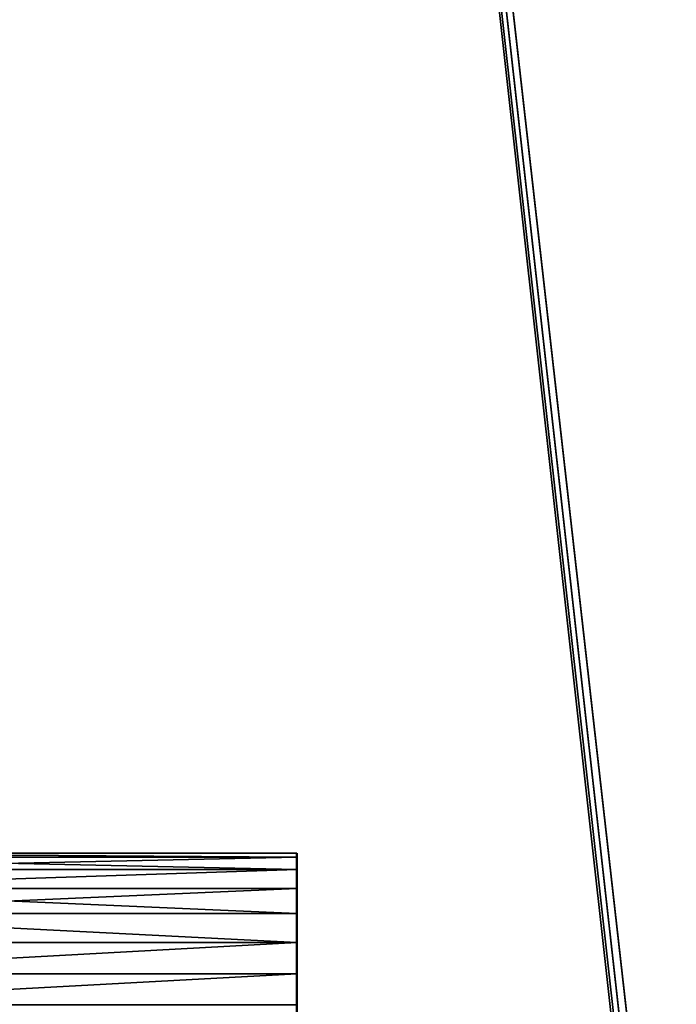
# Model space of a CAD drawing. Header units: millimetres. Extents: x 0 to 359, y -327 to 1.
# Tile 22 of 187: x 22 to 44, y -265 to -232. Entities that reach past the tile are written whole.
import ezdxf

# ---------------------------------------------------------------- set-up
doc = ezdxf.new("R2010")
doc.units = ezdxf.units.MM
doc.header["$MEASUREMENT"] = 0
doc.layers.add('0 Misc', color=7, linetype='Continuous', lineweight=35)
doc.layers.add('10 Raster Images', color=7, linetype='Continuous', lineweight=35)

msp = doc.modelspace()

# ---------------------------------------------------------------- linework, layer by layer
at = {"layer": '0 Misc', "color": 160, "linetype": 'Continuous', "lineweight": 25}
for p, q in [((12, -0.5, 320), (43, -279, 320)), ((43.051, -278.612, 320), (12, -0.5, 320)), ((43.201, -278.25, 320), (12, -0.5, 320)), ((43.439, -277.939, 320), (12, -0.5, 320)), ((31, -260.036, 5), (31, -259.636, 8.035)), ((31, -259.636, 5.965), (31, -259.636, 8.035)), ((31, -260.036, 324), (31, -259.636, 327.035)), ((31, -259.636, 324.965), (31, -259.636, 327.035)), ((31, -260.672, 4.172), (31, -260.036, 9)), ((31, -260.036, 5), (31, -260.036, 9)), ((31, -260.672, 323.172), (31, -260.036, 328)), ((31, -260.036, 324), (31, -260.036, 328)), ((31, -261.5, 3.536), (31, -260.672, 9.828)), ((31, -260.672, 4.172), (31, -260.672, 9.828)), ((31, -261.5, 322.536), (31, -260.672, 328.828)), ((31, -260.672, 323.172), (31, -260.672, 328.828)), ((31, -262.465, 3.136), (31, -261.5, 10.464)), ((31, -261.5, 3.536), (31, -261.5, 10.464)), ((31, -262.465, 322.136), (31, -261.5, 329.464)), ((31, -261.5, 322.536), (31, -261.5, 329.464)), ((31, -263.5, 3), (31, -262.465, 10.864)), ((31, -262.465, 3.136), (31, -262.465, 10.864)), ((31, -263.5, 322), (31, -262.465, 329.864)), ((31, -262.465, 322.136), (31, -262.465, 329.864)), ((31, -264.535, 3.136), (31, -263.5, 11)), ((31, -263.5, 3), (31, -263.5, 11)), ((31, -264.535, 322.136), (31, -263.5, 330)), ((31, -263.5, 322), (31, -263.5, 330))]:
    msp.add_line(p, q, dxfattribs=at).dxf.unprotected_set("ltscale", 0)
at = {"layer": '0 Misc', "color": 160, "linetype": 'Continuous', "lineweight": 50, "extrusion": (1, 0, 0)}
for centre in [(-263.5, 3, 31), (-263.5, 322, 31)]:
    msp.add_circle(centre, 4, dxfattribs=at).dxf.unprotected_set("ltscale", 0)
at = {"layer": '0 Misc', "color": 7, "lineweight": 25}
for points, invisible_edges in [([(347, -294.5, 13), (12, -0.5, 13), (12, -294.5, 13)], 1), ([(347, -294.5, 13), (347, -0.5, 13), (12, -0.5, 13)], 12), ([(347, -0.5, 1), (12, -294.5, 1), (12, -0.5, 1)], 1), ([(347, -0.5, 1), (347, -294.5, 1), (12, -294.5, 1)], 12)]:
    msp.add_3dface(points, dxfattribs=dict(at, invisible_edges=invisible_edges))
at = {"layer": '0 Misc', "color": 5, "lineweight": 25}
for points, invisible_edges in [([(347, -294.5, 332), (12, -0.5, 332), (12, -294.5, 332)], 1), ([(347, -294.5, 332), (347, -0.5, 332), (12, -0.5, 332)], 12)]:
    msp.add_3dface(points, dxfattribs=dict(at, invisible_edges=invisible_edges))
for points in [[(12, -0.5, 320), (43.051, -278.612, 320), (43, -279, 320)], [(43.051, -278.612, 320), (12, -0.5, 320), (43.201, -278.25, 320)], [(43.201, -278.25, 320), (12, -0.5, 320), (43.439, -277.939, 320)], [(43.439, -277.939, 320), (12, -0.5, 320), (63.439, -256.939, 320)], [(63.439, -256.939, 320), (12, -0.5, 320), (347, -0.5, 320)], [(43, -279, 320), (12, -294.5, 320), (12, -0.5, 320)], [(43.439, -277.939, 320), (63.439, -256.939, 320), (43.75, -277.701, 320)], [(12, -259.5, 326), (31, -259.636, 327.035), (12, -259.636, 327.035)], [(31, -259.636, 324.965), (31, -259.5, 326), (12, -259.5, 326)], [(12, -259.5, 326), (31, -259.5, 326), (31, -259.636, 327.035)], [(31, -259.636, 324.965), (12, -259.5, 326), (12, -259.636, 324.965)], [(12, -259.636, 327.035), (31, -260.036, 328), (12, -260.036, 328)], [(12, -260.036, 324), (31, -259.636, 324.965), (12, -259.636, 324.965)], [(12, -260.036, 324), (31, -260.036, 324), (31, -259.636, 324.965)], [(12, -259.636, 327.035), (31, -259.636, 327.035), (31, -260.036, 328)], [(31, -259.636, 324.965), (31, -259.636, 327.035), (31, -259.5, 326)], [(31, -260.036, 324), (31, -260.036, 328), (31, -259.636, 327.035)], [(31, -260.036, 324), (31, -259.636, 327.035), (31, -259.636, 324.965)], [(31, -260.036, 328), (31, -260.672, 328.828), (12, -260.672, 328.828)], [(31, -260.036, 328), (12, -260.672, 328.828), (12, -260.036, 328)], [(12, -260.672, 323.172), (31, -260.036, 324), (12, -260.036, 324)], [(12, -260.672, 323.172), (31, -260.672, 323.172), (31, -260.036, 324)], [(31, -260.672, 323.172), (31, -260.672, 328.828), (31, -260.036, 328)], [(31, -260.672, 323.172), (31, -260.036, 328), (31, -260.036, 324)], [(12, -260.672, 328.828), (31, -261.5, 329.464), (12, -261.5, 329.464)], [(12, -260.672, 328.828), (31, -260.672, 328.828), (31, -261.5, 329.464)], [(12, -261.5, 322.536), (31, -260.672, 323.172), (12, -260.672, 323.172)], [(12, -261.5, 322.536), (31, -261.5, 322.536), (31, -260.672, 323.172)], [(31, -261.5, 322.536), (31, -261.5, 329.464), (31, -260.672, 328.828)], [(31, -261.5, 322.536), (31, -260.672, 328.828), (31, -260.672, 323.172)], [(31, -262.465, 329.864), (12, -262.465, 329.864), (12, -261.5, 329.464)], [(31, -261.5, 329.464), (31, -262.465, 329.864), (12, -261.5, 329.464)], [(31, -262.465, 322.136), (31, -261.5, 322.536), (12, -261.5, 322.536)], [(31, -262.465, 322.136), (12, -261.5, 322.536), (12, -262.465, 322.136)], [(31, -262.465, 322.136), (31, -262.465, 329.864), (31, -261.5, 329.464)], [(31, -262.465, 322.136), (31, -261.5, 329.464), (31, -261.5, 322.536)], [(12, -263.5, 330), (12, -262.465, 329.864), (31, -262.465, 329.864)], [(12, -263.5, 322), (31, -262.465, 322.136), (12, -262.465, 322.136)], [(31, -262.465, 329.864), (31, -263.5, 330), (12, -263.5, 330)], [(12, -263.5, 322), (31, -263.5, 322), (31, -262.465, 322.136)], [(31, -263.5, 322), (31, -263.5, 330), (31, -262.465, 329.864)], [(31, -263.5, 322), (31, -262.465, 329.864), (31, -262.465, 322.136)], [(12, -264.535, 322.136), (31, -263.5, 322), (12, -263.5, 322)], [(12, -264.535, 322.136), (31, -264.535, 322.136), (31, -263.5, 322)], [(31, -263.5, 330), (31, -264.535, 329.864), (12, -264.535, 329.864)], [(31, -263.5, 330), (12, -264.535, 329.864), (12, -263.5, 330)], [(31, -264.535, 322.136), (31, -264.535, 329.864), (31, -263.5, 330)], [(31, -264.535, 322.136), (31, -263.5, 330), (31, -263.5, 322)]]:
    msp.add_3dface(points, dxfattribs=at)
at = {"layer": '0 Misc', "color": 7, "lineweight": 25}
for points in [[(12, -259.5, 7), (31, -259.636, 8.035), (12, -259.636, 8.035)], [(31, -259.636, 5.965), (31, -259.5, 7), (12, -259.5, 7)], [(12, -259.5, 7), (31, -259.5, 7), (31, -259.636, 8.035)], [(31, -259.636, 5.965), (12, -259.5, 7), (12, -259.636, 5.965)], [(12, -259.636, 8.035), (31, -260.036, 9), (12, -260.036, 9)], [(12, -260.036, 5), (31, -259.636, 5.965), (12, -259.636, 5.965)], [(12, -260.036, 5), (31, -260.036, 5), (31, -259.636, 5.965)], [(12, -259.636, 8.035), (31, -259.636, 8.035), (31, -260.036, 9)], [(31, -259.636, 5.965), (31, -259.636, 8.035), (31, -259.5, 7)], [(31, -260.036, 5), (31, -260.036, 9), (31, -259.636, 8.035)], [(31, -260.036, 5), (31, -259.636, 8.035), (31, -259.636, 5.965)], [(31, -260.036, 9), (31, -260.672, 9.828), (12, -260.672, 9.828)], [(31, -260.036, 9), (12, -260.672, 9.828), (12, -260.036, 9)], [(12, -260.672, 4.172), (31, -260.036, 5), (12, -260.036, 5)], [(12, -260.672, 4.172), (31, -260.672, 4.172), (31, -260.036, 5)], [(31, -260.672, 4.172), (31, -260.672, 9.828), (31, -260.036, 9)], [(31, -260.672, 4.172), (31, -260.036, 9), (31, -260.036, 5)], [(12, -260.672, 9.828), (31, -261.5, 10.464), (12, -261.5, 10.464)], [(12, -260.672, 9.828), (31, -260.672, 9.828), (31, -261.5, 10.464)], [(12, -261.5, 3.536), (31, -260.672, 4.172), (12, -260.672, 4.172)], [(12, -261.5, 3.536), (31, -261.5, 3.536), (31, -260.672, 4.172)], [(31, -261.5, 3.536), (31, -261.5, 10.464), (31, -260.672, 9.828)], [(31, -261.5, 3.536), (31, -260.672, 9.828), (31, -260.672, 4.172)], [(31, -262.465, 10.864), (12, -262.465, 10.864), (12, -261.5, 10.464)], [(31, -261.5, 10.464), (31, -262.465, 10.864), (12, -261.5, 10.464)], [(31, -262.465, 3.136), (31, -261.5, 3.536), (12, -261.5, 3.536)], [(31, -262.465, 3.136), (12, -261.5, 3.536), (12, -262.465, 3.136)], [(31, -262.465, 3.136), (31, -262.465, 10.864), (31, -261.5, 10.464)], [(31, -262.465, 3.136), (31, -261.5, 10.464), (31, -261.5, 3.536)], [(12, -263.5, 11), (12, -262.465, 10.864), (31, -262.465, 10.864)], [(12, -263.5, 3), (31, -262.465, 3.136), (12, -262.465, 3.136)], [(31, -262.465, 10.864), (31, -263.5, 11), (12, -263.5, 11)], [(12, -263.5, 3), (31, -263.5, 3), (31, -262.465, 3.136)], [(31, -263.5, 3), (31, -263.5, 11), (31, -262.465, 10.864)], [(31, -263.5, 3), (31, -262.465, 10.864), (31, -262.465, 3.136)], [(12, -264.535, 3.136), (31, -263.5, 3), (12, -263.5, 3)], [(12, -264.535, 3.136), (31, -264.535, 3.136), (31, -263.5, 3)], [(31, -263.5, 11), (31, -264.535, 10.864), (12, -264.535, 10.864)], [(31, -263.5, 11), (12, -264.535, 10.864), (12, -263.5, 11)], [(31, -264.535, 3.136), (31, -264.535, 10.864), (31, -263.5, 11)], [(31, -264.535, 3.136), (31, -263.5, 11), (31, -263.5, 3)]]:
    msp.add_3dface(points, dxfattribs=at)
at = {"layer": '10 Raster Images', "color": 160, "linetype": 'Continuous', "lineweight": 25}
for p, q in [((31, -259.636, 5.965), (31, -259.5, 7)), ((31, -259.5, 7), (31, -259.636, 8.035)), ((31, -259.636, 324.965), (31, -259.5, 326)), ((31, -259.5, 326), (31, -259.636, 327.035)), ((31, -259.636, 8.035), (31, -260.036, 9)), ((31, -260.036, 5), (31, -259.636, 5.965)), ((31, -259.636, 327.035), (31, -260.036, 328)), ((31, -260.036, 324), (31, -259.636, 324.965)), ((31, -260.036, 9), (31, -260.672, 9.828)), ((31, -260.672, 4.172), (31, -260.036, 5)), ((31, -260.036, 328), (31, -260.672, 328.828)), ((31, -260.672, 323.172), (31, -260.036, 324)), ((31, -260.672, 9.828), (31, -261.5, 10.464)), ((31, -261.5, 3.536), (31, -260.672, 4.172)), ((31, -260.672, 328.828), (31, -261.5, 329.464)), ((31, -261.5, 322.536), (31, -260.672, 323.172)), ((31, -261.5, 10.464), (31, -262.465, 10.864)), ((31, -262.465, 3.136), (31, -261.5, 3.536)), ((31, -261.5, 329.464), (31, -262.465, 329.864)), ((31, -262.465, 322.136), (31, -261.5, 322.536)), ((31, -262.465, 10.864), (31, -263.5, 11)), ((31, -263.5, 3), (31, -262.465, 3.136)), ((31, -262.465, 329.864), (31, -263.5, 330)), ((31, -263.5, 322), (31, -262.465, 322.136)), ((31, -263.5, 11), (31, -264.535, 10.864)), ((31, -264.535, 3.136), (31, -263.5, 3)), ((31, -263.5, 330), (31, -264.535, 329.864)), ((31, -264.535, 322.136), (31, -263.5, 322))]:
    msp.add_line(p, q, dxfattribs=at).dxf.unprotected_set("ltscale", 0)

doc.saveas('drawing.dxf')
